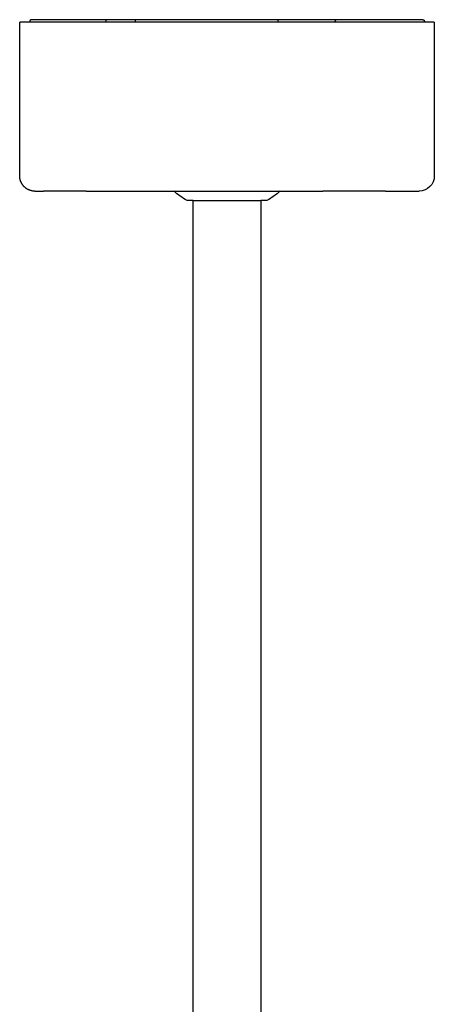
# Model space of a CAD drawing. Extents: x 1372 to 3774, y 1584 to 3487.
# Tile 14 of 28: x 3062 to 3197, y 1905 to 2225. Entities that reach past the tile are written whole.
import ezdxf

# ---------------------------------------------------------------- set-up
doc = ezdxf.new("R2010")
doc.units = 0
doc.layers.add('MAKE2D$VISIBLE$CURVAS', color=7, linetype='CONTINUOUS')

msp = doc.modelspace()

# ---------------------------------------------------------------- linework, layer by layer
at = {"layer": 'MAKE2D$VISIBLE$CURVAS', "color": 250}
for p, q in [((3062.39, 2174.22), (3062.39, 2224.22)), ((3196.63, 2224.22), (3062.39, 2224.22)), ((3197.39, 2224.22), (3196.63, 2224.22)), ((3197.39, 2224.22), (3197.39, 2174.22)), ((3084.06, 2169.22), (3070.16, 2169.22)), ((3084.06, 2169.22), (3161.12, 2169.22)), ((3181.52, 2169.22), (3161.12, 2169.22)), ((3181.52, 2169.22), (3191.69, 2169.22)), ((3191.69, 2169.22), (3192.46, 2169.22)), ((3118.89, 2166.22), (3116.89, 2166.22)), ((3118.89, 1746.96), (3118.89, 2166.22)), ((3118.89, 2166.22), (3140.89, 2166.22)), ((3140.89, 2166.22), (3140.89, 1746.96)), ((3142.74, 2166.22), (3140.89, 2166.22)), ((3142.89, 2166.22), (3142.74, 2166.22))]:
    msp.add_line(p, q, dxfattribs=at)
at = {"layer": 'MAKE2D$VISIBLE$CURVAS', "color": 8}
for p, q in [((3065.68, 2224.52), (3065.68, 2224.22)), ((3067.88, 2225.02), (3066.18, 2225.02)), ((3090.31, 2225.02), (3067.88, 2225.02)), ((3100.01, 2225.02), (3090.31, 2225.02)), ((3090.47, 2224.52), (3090.47, 2224.22)), ((3146.48, 2225.02), (3100.01, 2225.02)), ((3100.01, 2225.02), (3100.01, 2224.23)), ((3146.48, 2225.02), (3146.48, 2224.22)), ((3165.43, 2225.02), (3146.48, 2225.02)), ((3165.12, 2224.22), (3165.12, 2224.52)), ((3187.86, 2225.02), (3165.43, 2225.02)), ((3190.05, 2225.02), (3187.86, 2225.02)), ((3193.64, 2225.02), (3190.05, 2225.02)), ((3194.09, 2224.52), (3194.09, 2224.22)), ((3194.14, 2224.52), (3194.14, 2224.22))]:
    msp.add_line(p, q, dxfattribs=at)
for points in [[(3066.18, 2225.02), (3066.16, 2225.02), (3066.13, 2225.02), (3066.1, 2225.01), (3066.09, 2225.01), (3066.08, 2225.01), (3066.06, 2225), (3066.05, 2225), (3066.04, 2225), (3066.03, 2224.99), (3066.01, 2224.99), (3066, 2224.99), (3065.99, 2224.98), (3065.98, 2224.98), (3065.97, 2224.97), (3065.96, 2224.97), (3065.95, 2224.96), (3065.94, 2224.96), (3065.93, 2224.95), (3065.92, 2224.95), (3065.91, 2224.94), (3065.9, 2224.93), (3065.89, 2224.93), (3065.88, 2224.92), (3065.87, 2224.91), (3065.86, 2224.91), (3065.85, 2224.9), (3065.85, 2224.89), (3065.84, 2224.89), (3065.83, 2224.88), (3065.82, 2224.87), (3065.81, 2224.86), (3065.81, 2224.85), (3065.8, 2224.85), (3065.79, 2224.84), (3065.79, 2224.83), (3065.78, 2224.82), (3065.77, 2224.81), (3065.77, 2224.8), (3065.76, 2224.79), (3065.76, 2224.78), (3065.75, 2224.77), (3065.75, 2224.76), (3065.74, 2224.75), (3065.74, 2224.74), (3065.73, 2224.73), (3065.73, 2224.72), (3065.72, 2224.7), (3065.72, 2224.69), (3065.71, 2224.68), (3065.71, 2224.67), (3065.71, 2224.66), (3065.7, 2224.65), (3065.7, 2224.63), (3065.7, 2224.62), (3065.7, 2224.61), (3065.69, 2224.58), (3065.69, 2224.55), (3065.68, 2224.52)], [(3090.31, 2225.02), (3090.32, 2225.02), (3090.32, 2225.02), (3090.32, 2225.02), (3090.32, 2225.02), (3090.32, 2225.02), (3090.32, 2225.02), (3090.32, 2225.02), (3090.32, 2225.02), (3090.32, 2225.02), (3090.32, 2225.02), (3090.32, 2225.02), (3090.33, 2225.02), (3090.33, 2225.02), (3090.33, 2225.02), (3090.33, 2225.02), (3090.33, 2225.02), (3090.33, 2225.02), (3090.34, 2225.02), (3090.34, 2225.02), (3090.34, 2225.02), (3090.34, 2225.02), (3090.34, 2225.02), (3090.35, 2225.02), (3090.35, 2225.01), (3090.35, 2225.01), (3090.35, 2225.01), (3090.35, 2225.01), (3090.35, 2225.01), (3090.36, 2225.01), (3090.36, 2225.01), (3090.36, 2225), (3090.36, 2225), (3090.36, 2225), (3090.37, 2225), (3090.37, 2225), (3090.37, 2224.99), (3090.37, 2224.99), (3090.37, 2224.99), (3090.38, 2224.98), (3090.38, 2224.98), (3090.38, 2224.97), (3090.39, 2224.97), (3090.39, 2224.96), (3090.39, 2224.96), (3090.4, 2224.95), (3090.4, 2224.94), (3090.4, 2224.94), (3090.41, 2224.93), (3090.41, 2224.92), (3090.41, 2224.91), (3090.42, 2224.9), (3090.43, 2224.88), (3090.43, 2224.86), (3090.44, 2224.84), (3090.44, 2224.82), (3090.45, 2224.8), (3090.45, 2224.78), (3090.45, 2224.75), (3090.46, 2224.73), (3090.46, 2224.71), (3090.47, 2224.66), (3090.47, 2224.62), (3090.47, 2224.57), (3090.47, 2224.52)], [(3165.43, 2225.02), (3165.43, 2225.02), (3165.42, 2225.02), (3165.42, 2225.02), (3165.42, 2225.02), (3165.41, 2225.02), (3165.41, 2225.02), (3165.41, 2225.02), (3165.4, 2225.02), (3165.4, 2225.02), (3165.4, 2225.02), (3165.39, 2225.02), (3165.39, 2225.02), (3165.39, 2225.02), (3165.38, 2225.02), (3165.38, 2225.02), (3165.37, 2225.02), (3165.37, 2225.02), (3165.37, 2225.01), (3165.36, 2225.01), (3165.36, 2225.01), (3165.36, 2225.01), (3165.35, 2225.01), (3165.35, 2225.01), (3165.35, 2225.01), (3165.34, 2225), (3165.34, 2225), (3165.33, 2225), (3165.32, 2224.99), (3165.32, 2224.99), (3165.31, 2224.98), (3165.3, 2224.98), (3165.3, 2224.97), (3165.29, 2224.97), (3165.28, 2224.96), (3165.28, 2224.96), (3165.27, 2224.95), (3165.26, 2224.94), (3165.26, 2224.94), (3165.25, 2224.93), (3165.24, 2224.92), (3165.24, 2224.91), (3165.23, 2224.9), (3165.23, 2224.9), (3165.22, 2224.89), (3165.21, 2224.88), (3165.21, 2224.87), (3165.2, 2224.86), (3165.2, 2224.85), (3165.19, 2224.84), (3165.19, 2224.83), (3165.18, 2224.82), (3165.18, 2224.81), (3165.17, 2224.8), (3165.17, 2224.79), (3165.17, 2224.78), (3165.16, 2224.77), (3165.16, 2224.75), (3165.16, 2224.74), (3165.15, 2224.73), (3165.15, 2224.71), (3165.14, 2224.69), (3165.14, 2224.66), (3165.13, 2224.64), (3165.13, 2224.62), (3165.13, 2224.59), (3165.13, 2224.57), (3165.12, 2224.55), (3165.12, 2224.52)], [(3193.64, 2225.02), (3193.66, 2225.02), (3193.72, 2225.01), (3193.78, 2225), (3193.8, 2225), (3193.81, 2224.99), (3193.81, 2224.99), (3193.82, 2224.99), (3193.82, 2224.99), (3193.82, 2224.99), (3193.82, 2224.99), (3193.82, 2224.99), (3193.83, 2224.98), (3193.85, 2224.98), (3193.86, 2224.97), (3193.87, 2224.97), (3193.88, 2224.96), (3193.89, 2224.96), (3193.9, 2224.95), (3193.91, 2224.94), (3193.92, 2224.94), (3193.93, 2224.93), (3193.94, 2224.92), (3193.95, 2224.91), (3193.96, 2224.9), (3193.97, 2224.9), (3193.98, 2224.89), (3193.99, 2224.88), (3194, 2224.87), (3194.01, 2224.86), (3194.02, 2224.85), (3194.03, 2224.84), (3194.03, 2224.83), (3194.04, 2224.82), (3194.05, 2224.81), (3194.05, 2224.8), (3194.06, 2224.79), (3194.07, 2224.78), (3194.07, 2224.77), (3194.08, 2224.76), (3194.09, 2224.75), (3194.09, 2224.74), (3194.1, 2224.73), (3194.1, 2224.72), (3194.11, 2224.7), (3194.11, 2224.69), (3194.11, 2224.68), (3194.12, 2224.67), (3194.12, 2224.66), (3194.12, 2224.65), (3194.13, 2224.63), (3194.13, 2224.62), (3194.13, 2224.61), (3194.13, 2224.6), (3194.13, 2224.59), (3194.14, 2224.57), (3194.14, 2224.56), (3194.14, 2224.55), (3194.14, 2224.54), (3194.14, 2224.52)]]:
    msp.add_lwpolyline(points, dxfattribs=at)
at = {"layer": 'MAKE2D$VISIBLE$CURVAS', "color": 250}
msp.add_lwpolyline([(3067.32, 2169.23), (3066.78, 2169.26), (3066.78, 2169.26), (3066.63, 2169.28), (3066.48, 2169.31), (3066.36, 2169.33), (3066.24, 2169.36), (3066.12, 2169.39), (3066, 2169.42), (3065.89, 2169.45), (3065.77, 2169.49), (3065.66, 2169.53), (3065.55, 2169.58), (3065.43, 2169.62), (3065.31, 2169.68), (3065.2, 2169.73), (3065.08, 2169.79), (3064.97, 2169.85), (3064.86, 2169.91), (3064.75, 2169.98), (3064.64, 2170.05), (3064.54, 2170.12), (3064.43, 2170.19), (3064.33, 2170.27), (3064.23, 2170.35), (3064.13, 2170.43), (3064.04, 2170.51), (3063.94, 2170.6), (3063.85, 2170.69), (3063.76, 2170.78), (3063.67, 2170.88), (3063.59, 2170.97), (3063.5, 2171.07), (3063.42, 2171.17), (3063.35, 2171.28), (3063.27, 2171.38), (3063.2, 2171.49), (3063.13, 2171.6), (3063.07, 2171.71), (3063, 2171.82), (3062.95, 2171.93), (3062.89, 2172.04), (3062.84, 2172.15), (3062.78, 2172.27), (3062.74, 2172.38), (3062.69, 2172.5), (3062.65, 2172.62), (3062.61, 2172.73), (3062.58, 2172.85), (3062.55, 2172.97), (3062.52, 2173.08), (3062.49, 2173.2), (3062.47, 2173.31), (3062.45, 2173.43), (3062.43, 2173.55), (3062.42, 2173.66), (3062.41, 2173.78), (3062.4, 2173.89), (3062.39, 2174), (3062.39, 2174.11), (3062.39, 2174.22)], dxfattribs=at)
msp.add_polyline3d([(3067.32, 2169.22, 0), (3067.32, 2169.22, 0), (3067.32, 2169.22, 0), (3067.32, 2169.22, 0), (3067.32, 2169.22, 0), (3067.33, 2169.22, 0), (3067.36, 2169.22, 0), (3067.5, 2169.22, 0), (3068.04, 2169.22, 0), (3070.16, 2169.22, 0)], dxfattribs=at)
at = {"layer": 'MAKE2D$VISIBLE$CURVAS', "color": 250, "extrusion": (0, 0, -1)}
for centre, radius, start, end in [((-3192.39, 2174.22), 5, 179.9999, 269.2268), ((-3128.44, 2187.4), 24.12, 298.6078, 311.1036), ((-3131.34, 2187.4), 24.12, 228.9034, 241.3922)]:
    msp.add_arc(centre, radius, start, end, dxfattribs=at)

doc.saveas('drawing.dxf')
